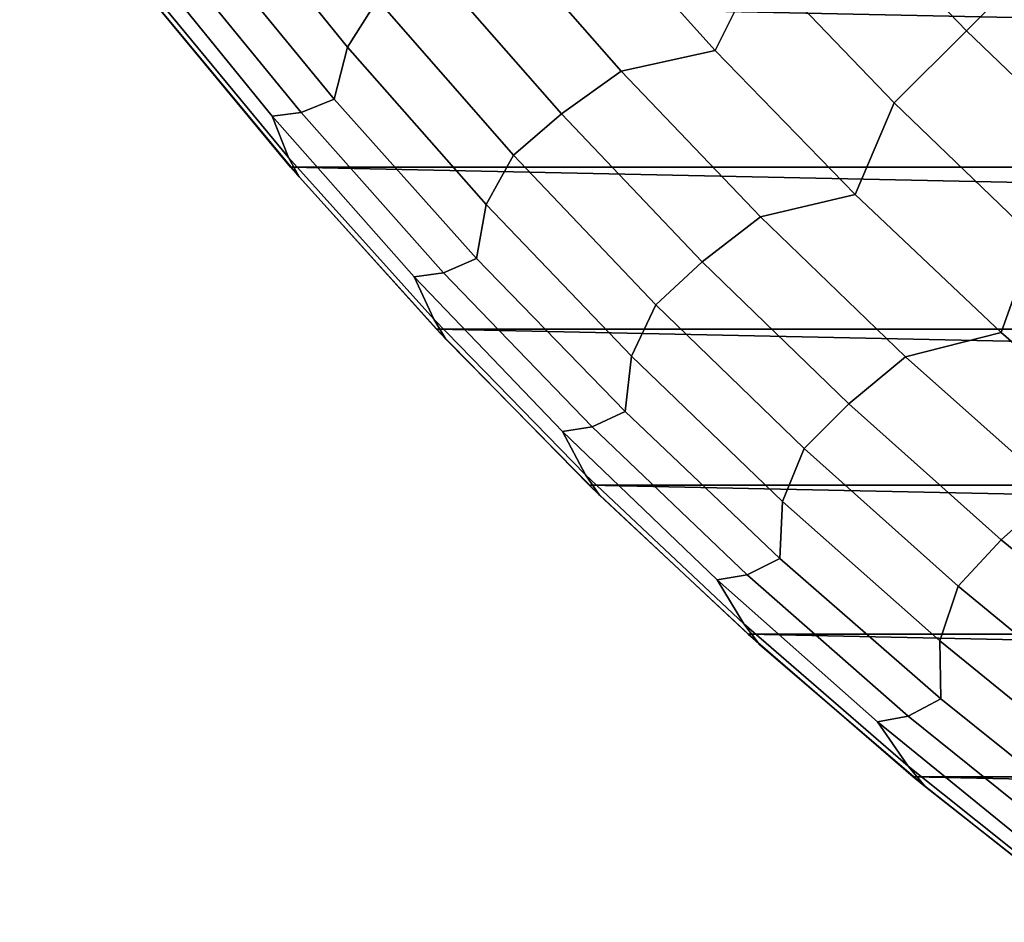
# Model space of a CAD drawing. Header units: metres. Extents: x -29 to 117, y -464 to 29.
# Tile 44 of 256: x -23.38 to -17.92, y -23.08 to -18.07. Entities that reach past the tile are written whole.
import ezdxf

# ---------------------------------------------------------------- set-up
doc = ezdxf.new("R2010")
doc.units = ezdxf.units.M
doc.layers.add('solid_24_501_056_XXX', color=7, linetype='CONTINUOUS')

msp = doc.modelspace()

# ---------------------------------------------------------------- linework, layer by layer
at = {"layer": 'solid_24_501_056_XXX'}
for points in [[(-19.521873, -18.236931, 84.956604), (-19.277351, -17.746052, 92.171654), (-19.994238, -16.934256, 92.171654), (-20.265917, -17.406372, 84.956604)], [(-23.380772, -16.986727, -99.5), (22.648489, -17.951477, -99.5), (21.877172, -18.883842, -99.5), (-22.648489, -17.951477, -99.5)], [(-18.860153, -17.361994, 99.382652), (-18.126558, -18.126558, 99.382652), (-17.687443, -17.687443, 106.589211), (-18.403267, -16.941401, 106.589211)], [(-21.561426, -18.217239, 56.064098), (-21.395668, -17.953114, 63.291264), (-22.114695, -17.059576, 63.291264), (-22.294613, -17.312223, 56.064098)], [(-21.634611, -18.506052, 48.834908), (-21.561426, -18.217239, 56.064098), (-22.294613, -17.312223, 56.064098), (-22.385954, -17.589754, 48.834908)], [(-19.277351, -17.746052, 92.171654), (-18.527529, -18.527529, 92.171654), (-18.126558, -18.126558, 99.382652), (-18.860153, -17.361994, 99.382652)], [(-20.780912, -17.509483, 77.737923), (-20.042341, -18.350283, 77.737923), (-19.521873, -18.236931, 84.956604), (-20.265917, -17.406372, 84.956604)], [(-21.120556, -17.734932, 70.516006), (-20.374256, -18.587507, 70.516006), (-20.042341, -18.350283, 77.737923), (-20.780912, -17.509483, 77.737923)], [(-22.570974, -17.659641, 41.604107), (-21.81897, -18.580753, 41.604107), (-21.634611, -18.506052, 48.834908), (-22.385954, -17.589754, 48.834908)], [(-22.728294, -17.676819, 34.372093), (-21.978809, -18.600464, 34.372093), (-21.81897, -18.580753, 41.604107), (-22.570974, -17.659641, 41.604107)], [(-21.888536, -18.830263, 27.139278), (-21.978809, -18.600464, 34.372093), (-22.728294, -17.676819, 34.372093), (-22.656115, -17.899364, 27.139278)], [(-18.126558, -18.126558, 99.382652), (-17.361994, -18.860153, 99.382652), (-16.941401, -18.403267, 106.589211), (-17.687443, -17.687443, 106.589211)], [(-21.395668, -17.953114, 63.291264), (-20.640564, -18.816378, 63.291264), (-20.374256, -18.587507, 70.516006), (-21.120556, -17.734932, 70.516006)], [(-18.743816, -19.035717, 84.956604), (-18.527529, -18.527529, 92.171654), (-19.277351, -17.746052, 92.171654), (-19.521873, -18.236931, 84.956604)], [(-21.830416, -18.93787, 20), (-21.888536, -18.830263, 27.139278), (-22.656115, -17.899364, 27.139278), (-22.60692, -18.003809, 20)], [(-22.648489, -17.951477, -99.5), (-21.877172, -18.883842, -99.5), (-21.830416, -18.93787, 20), (-22.60692, -18.003809, 20)], [(-22.648489, -17.951477, -99.5), (21.877172, -18.883842, -99.5), (-21.877172, -18.883842, -99.5)], [(-20.791527, -19.091236, 56.064098), (-20.640564, -18.816378, 63.291264), (-21.395668, -17.953114, 63.291264), (-21.561426, -18.217239, 56.064098)], [(-18.527529, -18.527529, 92.171654), (-17.746052, -19.277351, 92.171654), (-17.361994, -18.860153, 99.382652), (-18.126558, -18.126558, 99.382652)], [(-20.845791, -19.390291, 48.834908), (-20.791527, -19.091236, 56.064098), (-21.561426, -18.217239, 56.064098), (-21.634611, -18.506052, 48.834908)], [(-20.042341, -18.350283, 77.737923), (-19.269777, -19.159958, 77.737923), (-18.743816, -19.035717, 84.956604), (-19.521873, -18.236931, 84.956604)], [(-20.374256, -18.587507, 70.516006), (-19.593565, -19.408709, 70.516006), (-19.269777, -19.159958, 77.737923), (-20.042341, -18.350283, 77.737923)], [(-21.81897, -18.580753, 41.604107), (-21.029402, -19.469877, 41.604107), (-20.845791, -19.390291, 48.834908), (-21.634611, -18.506052, 48.834908)], [(-17.933104, -19.801338, 84.956604), (-17.746052, -19.277351, 92.171654), (-18.527529, -18.527529, 92.171654), (-18.743816, -19.035717, 84.956604)], [(-21.978809, -18.600464, 34.372093), (-21.191816, -19.492365, 34.372093), (-21.029402, -19.469877, 41.604107), (-21.81897, -18.580753, 41.604107)], [(-21.082735, -19.728279, 27.139278), (-21.191816, -19.492365, 34.372093), (-21.978809, -18.600464, 34.372093), (-21.888536, -18.830263, 27.139278)], [(-20.640564, -18.816378, 63.291264), (-19.850653, -19.647913, 63.291264), (-19.593565, -19.408709, 70.516006), (-20.374256, -18.587507, 70.516006)], [(-21.015347, -19.838478, 20), (-21.082735, -19.728279, 27.139278), (-21.888536, -18.830263, 27.139278), (-21.830416, -18.93787, 20)], [(-19.986227, -19.932726, 56.064098), (-19.850653, -19.647913, 63.291264), (-20.640564, -18.816378, 63.291264), (-20.791527, -19.091236, 56.064098)], [(-21.877172, -18.883842, -99.5), (-21.067442, -19.783127, -99.5), (-21.015347, -19.838478, 20), (-21.830416, -18.93787, 20)], [(-21.877172, -18.883842, -99.5), (21.877172, -18.883842, -99.5), (21.067442, -19.783127, -99.5)], [(-21.877172, -18.883842, -99.5), (21.067442, -19.783127, -99.5), (-21.067442, -19.783127, -99.5)], [(-19.269777, -19.159958, 77.737923), (-18.464529, -19.937138, 77.737923), (-17.933104, -19.801338, 84.956604), (-18.743816, -19.035717, 84.956604)], [(-20.020857, -20.24094, 48.834908), (-19.986227, -19.932726, 56.064098), (-20.791527, -19.091236, 56.064098), (-20.845791, -19.390291, 48.834908)], [(-19.593565, -19.408709, 70.516006), (-18.779802, -20.197147, 70.516006), (-18.464529, -19.937138, 77.737923), (-19.269777, -19.159958, 77.737923)], [(-17.091146, -20.532459, 84.956604), (-16.934256, -19.994238, 92.171654), (-17.746052, -19.277351, 92.171654), (-17.933104, -19.801338, 84.956604)], [(-21.029402, -19.469877, 41.604107), (-20.203629, -20.325481, 41.604107), (-20.020857, -20.24094, 48.834908), (-20.845791, -19.390291, 48.834908)], [(-19.850653, -19.647913, 63.291264), (-19.027271, -20.446316, 63.291264), (-18.779802, -20.197147, 70.516006), (-19.593565, -19.408709, 70.516006)], [(-21.191816, -19.492365, 34.372093), (-20.368656, -20.351, 34.372093), (-20.203629, -20.325481, 41.604107), (-21.029402, -19.469877, 41.604107)], [(-20.240122, -20.591848, 27.139278), (-20.368656, -20.351, 34.372093), (-21.191816, -19.492365, 34.372093), (-21.082735, -19.728279, 27.139278)], [(-19.146898, -20.740278, 56.064098), (-19.027271, -20.446316, 63.291264), (-19.850653, -19.647913, 63.291264), (-19.986227, -19.932726, 56.064098)], [(-20.163155, -20.704039, 20), (-20.240122, -20.591848, 27.139278), (-21.082735, -19.728279, 27.139278), (-21.015347, -19.838478, 20)], [(-21.067442, -19.783127, -99.5), (-20.220102, -20.648422, -99.5), (-20.163155, -20.704039, 20), (-21.015347, -19.838478, 20)], [(-21.067442, -19.783127, -99.5), (21.067442, -19.783127, -99.5), (20.220102, -20.648422, -99.5)], [(-21.067442, -19.783127, -99.5), (20.220102, -20.648422, -99.5), (-20.220102, -20.648422, -99.5)], [(-18.464529, -19.937138, 77.737923), (-17.627966, -20.680502, 77.737923), (-17.091146, -20.532459, 84.956604), (-17.933104, -19.801338, 84.956604)], [(-19.161242, -21.056524, 48.834908), (-19.146898, -20.740278, 56.064098), (-19.986227, -19.932726, 56.064098), (-20.020857, -20.24094, 48.834908)], [(-18.779802, -20.197147, 70.516006), (-17.93434, -20.951496, 70.516006), (-17.627966, -20.680502, 77.737923), (-18.464529, -19.937138, 77.737923)], [(-19.027271, -20.446316, 63.291264), (-18.171804, -21.210243, 63.291264), (-17.93434, -20.951496, 70.516006), (-18.779802, -20.197147, 70.516006)], [(-20.203629, -20.325481, 41.604107), (-19.343075, -21.146093, 41.604107), (-19.161242, -21.056524, 48.834908), (-20.020857, -20.24094, 48.834908)], [(-20.368656, -20.351, 34.372093), (-19.510735, -21.174904, 34.372093), (-19.343075, -21.146093, 41.604107), (-20.203629, -20.325481, 41.604107)], [(-19.362165, -21.41946, 27.139278), (-19.510735, -21.174904, 34.372093), (-20.368656, -20.351, 34.372093), (-20.240122, -20.591848, 27.139278)], [(-18.274967, -21.512518, 56.064098), (-18.171804, -21.210243, 63.291264), (-19.027271, -20.446316, 63.291264), (-19.146898, -20.740278, 56.064098)], [(-19.275341, -21.533026, 20), (-19.362165, -21.41946, 27.139278), (-20.240122, -20.591848, 27.139278), (-20.163155, -20.704039, 20)], [(-20.220102, -20.648422, -99.5), (-19.337824, -21.476927, -99.5), (-19.275341, -21.533026, 20), (-20.163155, -20.704039, 20)], [(-20.220102, -20.648422, -99.5), (20.220102, -20.648422, -99.5), (19.337824, -21.476927, -99.5)], [(-20.220102, -20.648422, -99.5), (19.337824, -21.476927, -99.5), (-19.337824, -21.476927, -99.5)], [(-17.93434, -20.951496, 70.516006), (-17.058605, -21.670479, 70.516006), (-16.761503, -21.38879, 77.737923), (-17.627966, -20.680502, 77.737923)], [(-18.268433, -21.83563, 48.834908), (-18.274967, -21.512518, 56.064098), (-19.146898, -20.740278, 56.064098), (-19.161242, -21.056524, 48.834908)], [(-18.171804, -21.210243, 63.291264), (-17.285696, -21.938406, 63.291264), (-17.058605, -21.670479, 70.516006), (-17.93434, -20.951496, 70.516006)], [(-19.343075, -21.146093, 41.604107), (-18.449219, -21.930302, 41.604107), (-18.268433, -21.83563, 48.834908), (-19.161242, -21.056524, 48.834908)], [(-19.510735, -21.174904, 34.372093), (-18.619518, -21.962671, 34.372093), (-18.449219, -21.930302, 41.604107), (-19.343075, -21.146093, 41.604107)], [(-18.450399, -22.209671, 27.139278), (-18.619518, -21.962671, 34.372093), (-19.510735, -21.174904, 34.372093), (-19.362165, -21.41946, 27.139278)], [(-17.371922, -22.248129, 56.064098), (-17.285696, -21.938406, 63.291264), (-18.171804, -21.210243, 63.291264), (-18.274967, -21.512518, 56.064098)], [(-18.353479, -22.323975, 20), (-18.450399, -22.209671, 27.139278), (-19.362165, -21.41946, 27.139278), (-19.275341, -21.533026, 20)], [(-19.337824, -21.476927, -99.5), (-18.42173, -22.267677, -99.5), (-18.353479, -22.323975, 20), (-19.275341, -21.533026, 20)], [(-19.337824, -21.476927, -99.5), (19.337824, -21.476927, -99.5), (18.42173, -22.267677, -99.5)], [(-19.337824, -21.476927, -99.5), (18.42173, -22.267677, -99.5), (-18.42173, -22.267677, -99.5)], [(-17.343975, -22.576912, 48.834908), (-17.371922, -22.248129, 56.064098), (-18.274967, -21.512518, 56.064098), (-18.268433, -21.83563, 48.834908)], [(-18.449219, -21.930302, 41.604107), (-17.523602, -22.676756, 41.604107), (-17.343975, -22.576912, 48.834908), (-18.268433, -21.83563, 48.834908)], [(-18.619518, -21.962671, 34.372093), (-17.696524, -22.712957, 34.372093), (-17.523602, -22.676756, 41.604107), (-18.449219, -21.930302, 41.604107)], [(-17.506416, -22.961102, 27.139278), (-17.696524, -22.712957, 34.372093), (-18.619518, -21.962671, 34.372093), (-18.450399, -22.209671, 27.139278)], [(-17.399195, -23.075485, 20), (-17.506416, -22.961102, 27.139278), (-18.450399, -22.209671, 27.139278), (-18.353479, -22.323975, 20)], [(-18.42173, -22.267677, -99.5), (-17.472929, -23.019703, -99.5), (-17.399195, -23.075485, 20), (-18.353479, -22.323975, 20)], [(-18.42173, -22.267677, -99.5), (18.42173, -22.267677, -99.5), (17.472929, -23.019703, -99.5)], [(-18.42173, -22.267677, -99.5), (17.472929, -23.019703, -99.5), (-17.472929, -23.019703, -99.5)]]:
    msp.add_3dface(points, dxfattribs=at)

doc.saveas('drawing.dxf')
